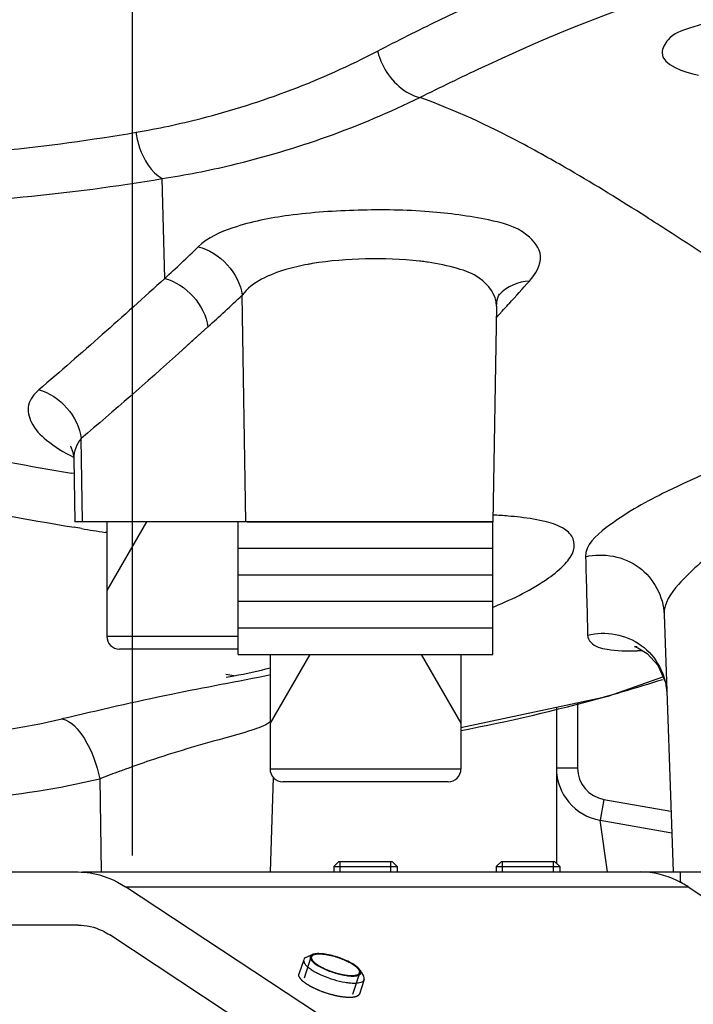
# Model space of a CAD drawing. Header units: millimetres. Extents: x 0 to 8410, y 0 to 5940.
# Tile 50 of 122: x 4703 to 4767, y 1642 to 1735. Entities that reach past the tile are written whole.
import ezdxf

# ---------------------------------------------------------------- set-up
doc = ezdxf.new("R2010")
doc.units = ezdxf.units.MM
doc.header["$LTSCALE"] = 462.55
doc.linetypes.add('CENTER', pattern=[0.6, 0.375, -0.075, 0.075, -0.075])
doc.layers.get('0').update_dxf_attribs({"linetype": 'CONTINUOUS'})
for name, color, linetype in [('204102000021_DXF_AXIS', 7, 'CONTINUOUS'), ('204102000021_DXF_DIMENSION', 7, 'CONTINUOUS'), ('304103000015DXF_CONTINUOUS_LINE', 7, 'CONTINUOUS'), ('304103000186DXF_CONTINUOUS_LINE', 7, 'CONTINUOUS'), ('304105000085DXF_CONTINUOUS_LINE', 7, 'CONTINUOUS'), ('501023000027DXF_CONTINUOUS_LINE', 7, 'CONTINUOUS'), ('501023000029DXF_CONTINUOUS_LINE', 7, 'CONTINUOUS'), ('504001000012DXF_CONTINUOUS_LINE', 7, 'CONTINUOUS')]:
    doc.layers.add(name, color=color, linetype=linetype)
doc.styles.get("Standard").update_dxf_attribs({"font": 'txt', "width": 0.7})
doc.dimstyles.new('DIMSTYLE_14', dxfattribs={"dimtxt": 65, "dimasz": 50, "dimexe": 1, "dimexo": 0, "dimgap": 3.25, "dimtad": 0, "dimtih": 1, "dimtoh": 1, "dimdec": 1, "dimdsep": 46, "dimtxsty": 'Standard', "dimblk": '_FILLED', "dimblk1": '_FILLED', "dimblk2": '_FILLED', "dimcen": 0.09, "dimclrt": 5, "dimazin": 2, "dimtp": 0.5, "dimtm": 0.5, "dimtfac": 1, "dimtdec": 65535, "dimtofl": 0, "dimtmove": 0, "dimatfit": 3, "dimldrblk": '_FILLED', "dimfxl": 0, "dimtolj": 1, "dimarcsym": 0})

# ---------------------------------------------------------------- blocks, each defined once
blk = doc.blocks.new('*D27')
at = {"layer": '204102000021_DXF_DIMENSION', "color": 2, "linetype": 'Continuous'}
for start, end in [(290.15623, 360), (195, 265.20857)]:
    blk.add_arc((4713.774, 1829.561), 554.097, start, end, dxfattribs=at)
for points in [[(5274.106, 1779.229), (5267.87, 1829.561), (5257.124, 1779.996)], [(4201.766, 1641.055), (4178.557, 1686.151), (4185.56, 1635.919)]]:
    blk.add_solid(points, dxfattribs=at)
blk = doc.blocks.new('_FILLED')
at = {"color": 0, "linetype": 'ByBlock'}
blk.add_solid([(0, 0), (-1, 0.17), (-1, -0.17)], dxfattribs=at)

msp = doc.modelspace()

# ---------------------------------------------------------------- linework, layer by layer
at = {"color": 2, "linetype": 'Continuous'}
msp.add_circle((4716.272, 1829.561), 351, dxfattribs=at)
at = {"layer": '204102000021_DXF_AXIS', "color": 7, "linetype": 'CENTER'}
msp.add_line((4713.774, 1829.561), (4713.774, 1588.068), dxfattribs=at)
at = {"layer": '304103000015DXF_CONTINUOUS_LINE', "color": 7, "linetype": 'Continuous'}
for p, q in [((4753.774, 1670.089), (4753.774, 1655.382)), ((4757.905, 1659.426), (4764.645, 1658.237))]:
    msp.add_line(p, q, dxfattribs=at)
at = {"layer": '304103000015DXF_CONTINUOUS_LINE', "color": 9, "linetype": 'Continuous'}
for p, q in [((4755.774, 1670.516), (4755.774, 1664.35)), ((4755.774, 1664.35), (4753.774, 1664.35)), ((4758.253, 1661.395), (4757.905, 1659.426)), ((4758.253, 1661.395), (4764.574, 1660.281)), ((4758.582, 1654.559), (4757.905, 1659.426)), ((4758.583, 1654.553), (4758.547, 1654.812))]:
    msp.add_line(p, q, dxfattribs=at)
at = {"layer": '304103000015DXF_CONTINUOUS_LINE', "color": 7, "linetype": 'Continuous'}
msp.add_arc((4758.774, 1664.35), 5, 180, 260, dxfattribs=at)
at = {"layer": '304103000015DXF_CONTINUOUS_LINE', "color": 9, "linetype": 'Continuous'}
msp.add_arc((4758.774, 1664.35), 3, 180, 260, dxfattribs=at)
at = {"layer": '304103000186DXF_CONTINUOUS_LINE', "color": 9, "linetype": 'Continuous'}
for p, q in [((4716.848, 1710.476), (4716.605, 1719.883)), ((4764.677, 1714.715), (4764.343, 1714.929)), ((4764.677, 1714.715), (4764.35, 1714.926)), ((4724.497, 1687.561), (4724.147, 1708.898)), ((4749.232, 1708.025), (4749.303, 1708.105)), ((4749.232, 1708.025), (4749.303, 1708.103)), ((4748.11, 1706.811), (4748.652, 1707.398)), ((4748.11, 1706.806), (4748.653, 1707.394)), ((4720.915, 1705.917), (4718.137, 1703.41)), ((4720.915, 1705.917), (4719.347, 1704.497)), ((4719.347, 1704.497), (4718.137, 1703.407)), ((4709.106, 1687.561), (4708.978, 1695.414)), ((4708.303, 1692.096), (4708.047, 1692.14)), ((4708.305, 1692.091), (4708.049, 1692.134)), ((4711.383, 1686.531), (4711.225, 1686.556)), ((4711.385, 1686.529), (4711.227, 1686.555)), ((4723.37, 1673.046), (4722.615, 1673.161)), ((4711.693, 1663.706), (4710.717, 1663.344)), ((4710.717, 1663.344), (4710.854, 1654.561))]:
    msp.add_line(p, q, dxfattribs=at)
at = {"layer": '304103000186DXF_CONTINUOUS_LINE', "color": 7, "linetype": 'Continuous'}
for p, q in [((4748.367, 1708.95), (4748.36, 1708.942)), ((4748.128, 1707.881), (4747.774, 1687.561)), ((4708.279, 1693.501), (4708.383, 1687.561)), ((4747.772, 1687.561), (4708.384, 1687.561)), ((4763.926, 1678.834), (4764.774, 1654.561)), ((4758.66, 1671.132), (4763.819, 1672.955)), ((4744.774, 1668.168), (4758.66, 1671.132)), ((4727.084, 1663.466), (4726.774, 1654.561))]:
    msp.add_line(p, q, dxfattribs=at)
for points in [[(4748.128, 1707.882), (4748.2, 1708.456), (4748.329, 1708.841)], [(4748.329, 1708.841), (4748.419, 1709.011), (4748.367, 1708.95)], [(4707.984, 1694.663), (4707.97, 1694.672), (4708.195, 1694.127), (4708.279, 1693.502)], [(4761.397, 1675.774), (4761.135, 1675.806), (4761.458, 1675.693), (4762.339, 1675.157), (4763.346, 1674.051), (4764.051, 1672.416), (4764.183, 1671.468)]]:
    msp.add_lwpolyline(points, dxfattribs=at)
at = {"layer": '304103000186DXF_CONTINUOUS_LINE', "color": 9, "linetype": 'Continuous'}
for centre, radius, start, end in [((4683.09, 1597.114), 142.99, 59.77792, 60.74026), ((4525.338, 1916.419), 281.227, 312.92011, 313.8054), ((4734.956, 1686.582), 25.64, 99.43894, 100.39593), ((4737.726, 1684.127), 28.16, 82.49081, 83.61387), ((4737.984, 1686.105), 26.165, 81.87084, 82.48431), ((4566.753, 1874.824), 247.226, 317.59502, 318.2597), ((4518.888, 1928.185), 300.363, 312.26889, 313.10766), ((4566.799, 1874.782), 247.163, 317.37177, 317.57041), ((4759.321, 1998.12), 310.252, 258.28187, 260.4877), ((4808.673, 2284.014), 605.359, 259.140162, 260.455777), ((4744.494, 1632.085), 56.206, 85.1562, 86.61826), ((4746.159, 1651.713), 36.507, 83.41646, 85.15961), ((4781.722, 2126.092), 445.155, 260.59841, 260.88817), ((4731.043, 1720.031), 43.843, 292.44083, 292.70188), ((4760.302, 1696.227), 20.844, 273.09, 274.07224), ((4760.368, 1695.041), 19.656, 272.79187, 273.08323), ((4694.264, 1847.101), 176.472, 279.25724, 279.49346), ((4714.023, 1829.492), 164.5, 286.24499, 287.61189), ((4714.015, 1829.535), 164.544, 280.77715, 285.55042), ((4714.042, 1829.43), 164.436, 285.55141, 286.24495), ((4690.776, 1739.615), 72.513, 274.01687, 283.05413), ((4754.521, 1550.349), 121.174, 108.80562, 109.95695), ((4802.254, 1419.611), 260.354, 110.1368, 110.35519), ((4769.313, 1509.367), 164.744, 109.92763, 110.12726), ((4693.646, 1734.128), 72.813, 274.1146, 283.55921)]:
    msp.add_arc(centre, radius, start, end, dxfattribs=at)
for points, knots in [([(4736.902, 1731.898), (4738.809, 1732.89), (4745.777, 1736.408), (4753.021, 1739.528), (4758.504, 1740.956)], [0, 0, 0, 0, 0.275083, 1, 1, 1, 1]), ([(4740.898, 1727.532), (4742.841, 1728.497), (4749.852, 1731.906), (4757.058, 1734.947), (4762.393, 1736.744)], [0, 0, 0, 0, 0.278115, 1, 1, 1, 1]), ([(4783.815, 1735.478), (4780.528, 1735.647), (4775.781, 1735.655), (4769.905, 1735.067), (4766.675, 1734.233), (4764.402, 1733.417), (4762.999, 1730.744), (4765.862, 1729.938), (4767.172, 1729.648)], [0, 0, 0, 0, 0.390071, 0.561882, 0.696607, 0.787302, 0.840906, 1, 1, 1, 1]), ([(4714.143, 1724.254), (4716.202, 1724.607), (4724.052, 1726.272), (4731.639, 1729.159), (4736.902, 1731.898)], [0, 0, 0, 0, 0.260381, 1, 1, 1, 1]), ([(4736.902, 1731.898), (4737.037, 1731.373), (4737.767, 1729.497), (4739.457, 1727.87), (4740.898, 1727.532)], [0, 0, 0, 0, 0.267842, 1, 1, 1, 1]), ([(4716.605, 1719.883), (4718.791, 1720.227), (4727.143, 1721.867), (4735.246, 1724.76), (4740.898, 1727.532)], [0, 0, 0, 0, 0.260074, 1, 1, 1, 1]), ([(4752.979, 1721.86), (4752.126, 1722.338), (4748.22, 1724.467), (4744.171, 1726.368), (4740.898, 1727.532)], [0, 0, 0, 0, 0.219576, 1, 1, 1, 1]), ([(4697.05, 1722.17), (4698.521, 1722.276), (4704.242, 1722.761), (4709.938, 1723.532), (4714.143, 1724.254)], [0, 0, 0, 0, 0.256841, 1, 1, 1, 1]), ([(4714.143, 1724.254), (4714.202, 1723.786), (4714.56, 1722.138), (4715.544, 1720.504), (4716.605, 1719.883)], [0, 0, 0, 0, 0.276986, 1, 1, 1, 1]), ([(4764.35, 1714.926), (4763.633, 1715.39), (4760.57, 1717.356), (4757.471, 1719.268), (4755.064, 1720.669)], [0, 0, 0, 0, 0.234758, 1, 1, 1, 1]), ([(4698.961, 1717.783), (4700.477, 1717.89), (4706.381, 1718.382), (4712.261, 1719.158), (4716.605, 1719.883)], [0, 0, 0, 0, 0.256638, 1, 1, 1, 1]), ([(4751.225, 1710.232), (4751.795, 1710.871), (4752.837, 1712.563), (4750.702, 1715.222), (4746.804, 1716.194), (4741.451, 1716.923), (4735.136, 1716.996), (4728.913, 1716.582), (4723.788, 1715.607), (4720.904, 1714.32), (4720.007, 1713.459)], [0, 0, 0, 0, 0.06968, 0.133902, 0.239441, 0.392604, 0.574085, 0.752403, 0.898802, 1, 1, 1, 1]), ([(4783.784, 1701.628), (4782.409, 1702.629), (4776.123, 1707.111), (4769.727, 1711.44), (4764.677, 1714.715)], [0, 0, 0, 0, 0.22032, 1, 1, 1, 1]), ([(4730.329, 1711.801), (4729.63, 1711.673), (4727.42, 1711.168), (4725.105, 1710.164), (4724.147, 1708.898)], [0, 0, 0, 0, 0.309329, 1, 1, 1, 1]), ([(4748.128, 1707.882), (4748.141, 1708.913), (4746.828, 1710.614), (4744.282, 1711.523), (4742.616, 1711.874), (4741.684, 1712.008)], [0, 0, 0, 0, 0.37887, 0.654078, 1, 1, 1, 1]), ([(4704.972, 1699.992), (4704.531, 1699.618), (4703.767, 1698.625), (4704.203, 1696.642), (4705.851, 1694.992), (4707.341, 1694.097), (4708.235, 1693.658)], [0, 0, 0, 0, 0.202623, 0.394293, 0.651024, 1, 1, 1, 1]), ([(4779.802, 1696.743), (4776.981, 1695.796), (4771.612, 1693.789), (4764.273, 1690.574), (4759.344, 1687.858), (4756.496, 1685.371), (4756.525, 1684.267)], [0, 0, 0, 0, 0.332282, 0.643977, 0.876697, 1, 1, 1, 1]), ([(4779.788, 1691.49), (4776.027, 1689.581), (4770.862, 1686.549), (4765.63, 1682.311), (4763.89, 1679.872), (4763.926, 1678.834)], [0, 0, 0, 0, 0.611024, 0.849456, 1, 1, 1, 1]), ([(4747.964, 1679.584), (4749.727, 1680.322), (4752.109, 1681.454), (4754.503, 1683.399), (4755.472, 1684.664), (4755.491, 1686.047), (4754.409, 1687.075), (4752.624, 1687.649), (4751.185, 1687.882), (4750.345, 1687.979)], [0, 0, 0, 0, 0.359692, 0.488523, 0.580634, 0.649444, 0.726451, 0.840834, 1, 1, 1, 1]), ([(4756.525, 1684.267), (4758.192, 1684.659), (4762.024, 1683.978), (4763.868, 1680.504), (4763.926, 1678.834)], [0, 0, 0, 0, 0.506177, 1, 1, 1, 1]), ([(4756.718, 1676.877), (4758.384, 1677.29), (4762.245, 1676.631), (4764.111, 1673.149), (4764.183, 1671.468)], [0, 0, 0, 0, 0.505028, 1, 1, 1, 1]), ([(4756.718, 1676.877), (4756.724, 1676.63), (4757.146, 1675.845), (4758.958, 1675.399), (4760.403, 1675.363), (4761.326, 1675.408)], [0, 0, 0, 0, 0.142762, 0.465167, 1, 1, 1, 1]), ([(4726.864, 1673.133), (4723.742, 1672.489), (4717.128, 1671.316), (4710.59, 1669.776), (4707.155, 1668.976)], [0, 0, 0, 0, 0.474705, 1, 1, 1, 1]), ([(4707.155, 1668.976), (4708.058, 1668.808), (4709.709, 1666.785), (4710.437, 1664.682), (4710.717, 1663.344)], [0, 0, 0, 0, 0.401952, 1, 1, 1, 1]), ([(4726.76, 1668.665), (4726.254, 1668.315), (4724.771, 1667.798), (4720.973, 1666.758), (4717.748, 1665.832), (4715.46, 1665.054)], [0, 0, 0, 0, 0.155435, 0.389512, 1, 1, 1, 1])]:
    msp.add_open_spline(points, degree=3, knots=knots, dxfattribs=at)
for points in [[(4720.007, 1713.459), (4722.009, 1713.006), (4723.894, 1710.936), (4724.147, 1708.898)], [(4735.771, 1712.318), (4734.091, 1712.28), (4732.408, 1712.15), (4730.751, 1711.875)], [(4740.859, 1712.112), (4739.172, 1712.301), (4737.468, 1712.356), (4735.771, 1712.318)], [(4716.848, 1710.476), (4712.938, 1706.927), (4708.997, 1703.411), (4704.972, 1699.992)], [(4716.848, 1710.476), (4718.828, 1710), (4720.67, 1707.939), (4720.915, 1705.917)], [(4751.225, 1710.232), (4750.182, 1710.187), (4749.075, 1709.717), (4748.367, 1708.95)], [(4718.137, 1703.407), (4715.122, 1700.699), (4712.076, 1698.025), (4708.978, 1695.414)], [(4704.972, 1699.992), (4706.94, 1699.503), (4708.749, 1697.428), (4708.978, 1695.414)], [(4708.978, 1695.414), (4708.543, 1694.893), (4708.269, 1694.18), (4708.279, 1693.502)], [(4709.005, 1686.917), (4708.77, 1686.956), (4708.535, 1686.995), (4708.3, 1687.034)], [(4756.525, 1684.267), (4756.591, 1681.804), (4756.655, 1679.34), (4756.718, 1676.877)], [(4723.37, 1673.046), (4724.527, 1673.24), (4725.676, 1673.486), (4726.805, 1673.801)]]:
    msp.add_open_spline(points, degree=3, dxfattribs=at)
at = {"layer": '304105000085DXF_CONTINUOUS_LINE', "color": 7, "linetype": 'Continuous'}
for p, q in [((4630.938, 1654.561), (4708.673, 1654.561)), ((4709.087, 1654.561), (4790.339, 1654.561)), ((4732.814, 1640.192), (4713.156, 1653.156)), ((4766.189, 1653.156), (4785.847, 1640.192)), ((4708.673, 1649.561), (4630.938, 1649.561)), ((4731.32, 1635.661), (4711.662, 1648.625))]:
    msp.add_line(p, q, dxfattribs=at)
at = {"layer": '304105000085DXF_CONTINUOUS_LINE', "color": 9, "linetype": 'Continuous'}
for p, q in [((4765.472, 1653.542), (4765.472, 1654.561)), ((4713.156, 1653.156), (4766.189, 1653.156))]:
    msp.add_line(p, q, dxfattribs=at)
at = {"layer": '304105000085DXF_CONTINUOUS_LINE', "color": 7, "linetype": 'Continuous'}
for points, knots in [([(4708.673, 1654.561), (4709.059, 1654.561), (4710.638, 1654.441), (4712.16, 1653.813), (4713.156, 1653.156)], [0, 0, 0, 0, 0.244477, 1, 1, 1, 1]), ([(4766.189, 1653.156), (4765.846, 1653.383), (4764.476, 1654.168), (4762.873, 1654.561), (4761.706, 1654.561)], [0, 0, 0, 0, 0.260598, 1, 1, 1, 1]), ([(4708.673, 1649.561), (4709.451, 1649.561), (4710.52, 1649.299), (4711.433, 1648.776), (4711.662, 1648.625)], [0, 0, 0, 0, 0.739402, 1, 1, 1, 1])]:
    msp.add_open_spline(points, degree=3, knots=knots, dxfattribs=at)
at = {"layer": '304105000085DXF_CONTINUOUS_LINE', "color": 2, "linetype": 'Continuous'}
for points, knots in [([(4732.349, 1643.057), (4732.301, 1643.073), (4732.203, 1643.105), (4732.057, 1643.154), (4731.935, 1643.194), (4731.849, 1643.222), (4731.801, 1643.239), (4731.764, 1643.25), (4731.728, 1643.265), (4731.681, 1643.284), (4731.598, 1643.318), (4731.503, 1643.356), (4731.408, 1643.394), (4731.337, 1643.423), (4731.277, 1643.447), (4731.236, 1643.463), (4731.212, 1643.473), (4731.194, 1643.48), (4731.178, 1643.488), (4731.156, 1643.498), (4731.118, 1643.517), (4731.043, 1643.554), (4730.956, 1643.596), (4730.87, 1643.638), (4730.805, 1643.669), (4730.751, 1643.695), (4730.713, 1643.714), (4730.691, 1643.724), (4730.674, 1643.732), (4730.661, 1643.74), (4730.642, 1643.751), (4730.61, 1643.771), (4730.563, 1643.798), (4730.508, 1643.831), (4730.452, 1643.864), (4730.396, 1643.897), (4730.349, 1643.924), (4730.312, 1643.946), (4730.284, 1643.963), (4730.261, 1643.976), (4730.243, 1643.987), (4730.228, 1643.996), (4730.218, 1644.004), (4730.203, 1644.015), (4730.185, 1644.028), (4730.163, 1644.044), (4730.134, 1644.066), (4730.098, 1644.093), (4730.054, 1644.125), (4730.011, 1644.158), (4729.975, 1644.185), (4729.946, 1644.206), (4729.924, 1644.223), (4729.906, 1644.236), (4729.893, 1644.246), (4729.886, 1644.251), (4729.88, 1644.255), (4729.876, 1644.259), (4729.871, 1644.264), (4729.862, 1644.273), (4729.849, 1644.287), (4729.834, 1644.302), (4729.813, 1644.323), (4729.787, 1644.35), (4729.757, 1644.381), (4729.726, 1644.413), (4729.7, 1644.439), (4729.679, 1644.46), (4729.664, 1644.476), (4729.651, 1644.489), (4729.642, 1644.498), (4729.637, 1644.503), (4729.632, 1644.507), (4729.631, 1644.511), (4729.628, 1644.516), (4729.624, 1644.524), (4729.617, 1644.536), (4729.609, 1644.55), (4729.598, 1644.57), (4729.585, 1644.594), (4729.569, 1644.622), (4729.553, 1644.651), (4729.539, 1644.675), (4729.529, 1644.694), (4729.52, 1644.709), (4729.514, 1644.721), (4729.509, 1644.729), (4729.507, 1644.734), (4729.504, 1644.738), (4729.505, 1644.74), (4729.504, 1644.745), (4729.504, 1644.752), (4729.504, 1644.762), (4729.504, 1644.775), (4729.503, 1644.791), (4729.503, 1644.812), (4729.502, 1644.845), (4729.501, 1644.886), (4729.501, 1644.919), (4729.5, 1644.935)], [0, 0, 0, 0, 0.03125, 0.0625, 0.09375, 0.109375, 0.117188, 0.125, 0.132812, 0.140625, 0.15625, 0.1875, 0.203125, 0.21875, 0.234375, 0.242188, 0.246094, 0.25, 0.253906, 0.257812, 0.265625, 0.28125, 0.3125, 0.328125, 0.34375, 0.359375, 0.367188, 0.371094, 0.375, 0.378906, 0.382812, 0.390625, 0.40625, 0.421875, 0.4375, 0.453125, 0.46875, 0.476562, 0.484375, 0.492188, 0.496094, 0.5, 0.503906, 0.507812, 0.515625, 0.523438, 0.53125, 0.546875, 0.5625, 0.578125, 0.59375, 0.601562, 0.609375, 0.617188, 0.621094, 0.623047, 0.625, 0.626953, 0.628906, 0.632812, 0.640625, 0.648438, 0.65625, 0.671875, 0.6875, 0.703125, 0.71875, 0.726562, 0.734375, 0.742188, 0.746094, 0.748047, 0.75, 0.751953, 0.753906, 0.757812, 0.765625, 0.773438, 0.78125, 0.796875, 0.8125, 0.828125, 0.84375, 0.851562, 0.859375, 0.867188, 0.871094, 0.873047, 0.875, 0.876953, 0.878906, 0.882812, 0.890625, 0.898438, 0.90625, 0.921875, 0.9375, 0.96875, 1, 1, 1, 1]), ([(4735.199, 1643.057), (4735.19, 1643.045), (4735.172, 1643.022), (4735.146, 1642.988), (4735.124, 1642.96), (4735.106, 1642.937), (4735.095, 1642.922), (4735.088, 1642.913), (4735.083, 1642.907), (4735.08, 1642.903), (4735.079, 1642.9), (4735.074, 1642.898), (4735.066, 1642.895), (4735.051, 1642.888), (4735.029, 1642.878), (4734.994, 1642.862), (4734.959, 1642.846), (4734.924, 1642.831), (4734.898, 1642.819), (4734.876, 1642.809), (4734.859, 1642.801), (4734.847, 1642.796), (4734.84, 1642.792), (4734.83, 1642.79), (4734.82, 1642.789), (4734.801, 1642.786), (4734.773, 1642.781), (4734.735, 1642.775), (4734.684, 1642.767), (4734.633, 1642.759), (4734.582, 1642.75), (4734.55, 1642.745), (4734.525, 1642.741), (4734.506, 1642.738), (4734.491, 1642.735), (4734.474, 1642.736), (4734.457, 1642.735), (4734.437, 1642.735), (4734.404, 1642.735), (4734.346, 1642.735), (4734.264, 1642.735), (4734.182, 1642.735), (4734.125, 1642.735), (4734.092, 1642.735), (4734.072, 1642.735), (4734.055, 1642.735), (4734.039, 1642.735), (4734.015, 1642.738), (4733.987, 1642.741), (4733.93, 1642.747), (4733.845, 1642.756), (4733.732, 1642.768), (4733.638, 1642.778), (4733.572, 1642.785), (4733.539, 1642.789), (4733.52, 1642.79), (4733.499, 1642.795), (4733.473, 1642.8), (4733.431, 1642.807), (4733.359, 1642.821), (4733.255, 1642.841), (4733.152, 1642.861), (4733.069, 1642.876), (4733.006, 1642.888), (4732.955, 1642.897), (4732.911, 1642.909), (4732.867, 1642.921), (4732.812, 1642.935), (4732.724, 1642.958), (4732.614, 1642.987), (4732.482, 1643.022), (4732.394, 1643.045), (4732.349, 1643.057)], [0, 0, 0, 0, 0.03125, 0.0625, 0.09375, 0.109375, 0.125, 0.132812, 0.136719, 0.140625, 0.142578, 0.144531, 0.148438, 0.15625, 0.171875, 0.1875, 0.21875, 0.234375, 0.25, 0.265625, 0.273438, 0.28125, 0.285156, 0.289062, 0.292969, 0.296875, 0.3125, 0.328125, 0.34375, 0.375, 0.390625, 0.40625, 0.414062, 0.421875, 0.429688, 0.433594, 0.4375, 0.445312, 0.453125, 0.46875, 0.5, 0.53125, 0.546875, 0.554688, 0.5625, 0.566406, 0.570312, 0.578125, 0.585938, 0.59375, 0.625, 0.65625, 0.6875, 0.703125, 0.710938, 0.714844, 0.71875, 0.726562, 0.734375, 0.75, 0.78125, 0.8125, 0.828125, 0.84375, 0.859375, 0.867188, 0.875, 0.890625, 0.90625, 0.9375, 0.96875, 1, 1, 1, 1])]:
    msp.add_open_spline(points, degree=3, knots=knots, dxfattribs=at)
at = {"layer": '501023000027DXF_CONTINUOUS_LINE', "color": 7, "linetype": 'Continuous'}
for p, q in [((4733.274, 1655.561), (4732.774, 1655.061)), ((4732.774, 1655.061), (4738.774, 1655.061)), ((4732.774, 1655.061), (4732.774, 1654.561)), ((4733.274, 1655.561), (4738.273, 1655.561)), ((4738.274, 1655.561), (4738.774, 1655.061)), ((4738.774, 1655.061), (4738.774, 1654.561)), ((4748.594, 1655.561), (4748.094, 1655.061)), ((4748.094, 1655.061), (4754.094, 1655.061)), ((4748.094, 1655.061), (4748.094, 1654.561)), ((4748.594, 1655.561), (4753.594, 1655.561)), ((4753.594, 1655.561), (4754.094, 1655.061)), ((4754.094, 1655.061), (4754.094, 1654.561)), ((4730.766, 1646.774), (4730.18, 1646.514)), ((4729.949, 1646.295), (4729.5, 1644.935)), ((4732.956, 1646.589), (4732.947, 1646.591)), ((4732.938, 1645.028), (4732.947, 1645.026)), ((4735.275, 1645.287), (4735.591, 1644.73)), ((4735.647, 1644.416), (4735.199, 1643.057))]:
    msp.add_line(p, q, dxfattribs=at)
at = {"layer": '501023000027DXF_CONTINUOUS_LINE', "color": 2, "linetype": 'Continuous'}
for p, q in [((4733.374, 1654.561), (4733.374, 1655.561)), ((4738.174, 1654.561), (4738.174, 1655.561)), ((4748.694, 1654.561), (4748.694, 1655.561)), ((4753.494, 1654.561), (4753.494, 1655.561)), ((4730.016, 1644.582), (4730.668, 1646.56)), ((4734.569, 1643.062), (4735.226, 1645.057))]:
    msp.add_line(p, q, dxfattribs=at)
at = {"layer": '501023000027DXF_CONTINUOUS_LINE', "color": 7, "linetype": 'Continuous'}
msp.add_arc((4735.646, 1653.995), 9.993, 249.98388, 253.4382, dxfattribs=at)
for points, knots in [([(4730.766, 1646.774), (4730.699, 1646.745), (4730.605, 1646.683), (4730.557, 1646.551), (4730.565, 1646.447), (4730.61, 1646.336), (4730.727, 1646.167), (4730.966, 1645.949), (4731.344, 1645.695), (4731.999, 1645.351), (4732.55, 1645.144), (4732.938, 1645.028)], [0, 0, 0, 0, 0.066989, 0.095556, 0.125983, 0.161803, 0.205003, 0.315834, 0.458005, 0.625478, 1, 1, 1, 1]), ([(4732.947, 1646.591), (4732.523, 1646.718), (4731.917, 1646.853), (4731.178, 1646.875), (4730.88, 1646.825), (4730.766, 1646.774)], [0, 0, 0, 0, 0.598833, 0.831243, 1, 1, 1, 1]), ([(4729.949, 1646.295), (4729.931, 1646.241), (4729.934, 1646.103), (4730.043, 1645.902), (4730.234, 1645.689), (4730.508, 1645.464), (4730.855, 1645.236), (4731.425, 1644.924), (4731.896, 1644.725), (4732.226, 1644.605)], [0, 0, 0, 0, 0.057542, 0.130667, 0.226314, 0.345513, 0.486415, 0.645574, 1, 1, 1, 1]), ([(4730.18, 1646.514), (4730.151, 1646.501), (4730.056, 1646.453), (4729.973, 1646.367), (4729.949, 1646.295)], [0, 0, 0, 0, 0.293567, 1, 1, 1, 1]), ([(4735.275, 1645.287), (4735.201, 1645.418), (4734.932, 1645.675), (4734.41, 1646.009), (4733.73, 1646.33), (4733.223, 1646.509), (4732.956, 1646.589)], [0, 0, 0, 0, 0.166819, 0.40316, 0.69026, 1, 1, 1, 1]), ([(4732.947, 1645.026), (4733.285, 1644.925), (4733.779, 1644.81), (4734.406, 1644.747), (4734.782, 1644.753), (4735.071, 1644.806), (4735.251, 1644.902), (4735.322, 1645.011), (4735.345, 1645.135), (4735.308, 1645.229), (4735.275, 1645.287)], [0, 0, 0, 0, 0.383326, 0.547629, 0.684462, 0.790077, 0.866123, 0.897218, 0.927725, 1, 1, 1, 1]), ([(4732.798, 1644.416), (4733.136, 1644.315), (4733.635, 1644.194), (4734.281, 1644.105), (4734.699, 1644.081), (4735.054, 1644.098), (4735.336, 1644.156), (4735.544, 1644.253), (4735.629, 1644.362), (4735.647, 1644.416)], [0, 0, 0, 0, 0.354268, 0.513472, 0.654452, 0.773727, 0.869418, 0.94253, 1, 1, 1, 1]), ([(4735.647, 1644.416), (4735.654, 1644.439), (4735.674, 1644.547), (4735.633, 1644.657), (4735.591, 1644.73)], [0, 0, 0, 0, 0.221615, 1, 1, 1, 1])]:
    msp.add_open_spline(points, degree=3, knots=knots, dxfattribs=at)
at = {"layer": '501023000027DXF_CONTINUOUS_LINE', "color": 2, "linetype": 'Continuous'}
for points, knots in [([(4732.947, 1646.56), (4732.877, 1646.579), (4732.771, 1646.606), (4732.63, 1646.643), (4732.55, 1646.664), (4732.497, 1646.678), (4732.462, 1646.688), (4732.419, 1646.695), (4732.368, 1646.705), (4732.299, 1646.718), (4732.214, 1646.734), (4732.128, 1646.75), (4732.068, 1646.761), (4732.034, 1646.768), (4732.013, 1646.772), (4731.995, 1646.775), (4731.98, 1646.777), (4731.953, 1646.78), (4731.899, 1646.785), (4731.821, 1646.793), (4731.728, 1646.803), (4731.658, 1646.81), (4731.612, 1646.814), (4731.589, 1646.817), (4731.569, 1646.819), (4731.556, 1646.819), (4731.543, 1646.819), (4731.527, 1646.818), (4731.501, 1646.818), (4731.456, 1646.818), (4731.391, 1646.817), (4731.326, 1646.816), (4731.281, 1646.816), (4731.255, 1646.816), (4731.239, 1646.816), (4731.226, 1646.815), (4731.212, 1646.816), (4731.2, 1646.813), (4731.185, 1646.81), (4731.154, 1646.805), (4731.108, 1646.797), (4731.057, 1646.787), (4731.016, 1646.78), (4730.985, 1646.775), (4730.959, 1646.77), (4730.942, 1646.767), (4730.931, 1646.765), (4730.925, 1646.761), (4730.916, 1646.757), (4730.903, 1646.75), (4730.886, 1646.742), (4730.865, 1646.731), (4730.838, 1646.717), (4730.811, 1646.704), (4730.784, 1646.69), (4730.767, 1646.681), (4730.755, 1646.675), (4730.749, 1646.672), (4730.745, 1646.67), (4730.744, 1646.668), (4730.742, 1646.665), (4730.739, 1646.66), (4730.733, 1646.651), (4730.726, 1646.639), (4730.714, 1646.619), (4730.698, 1646.595), (4730.68, 1646.565), (4730.667, 1646.545), (4730.661, 1646.536)], [0, 0, 0, 0, 0.0625, 0.09375, 0.125, 0.132812, 0.140625, 0.15625, 0.171875, 0.1875, 0.21875, 0.25, 0.265625, 0.273438, 0.28125, 0.285156, 0.289062, 0.296875, 0.3125, 0.34375, 0.375, 0.40625, 0.414062, 0.421875, 0.429688, 0.433594, 0.4375, 0.445312, 0.453125, 0.46875, 0.5, 0.53125, 0.546875, 0.554688, 0.5625, 0.566406, 0.570312, 0.578125, 0.585938, 0.59375, 0.625, 0.65625, 0.671875, 0.6875, 0.703125, 0.710938, 0.714844, 0.71875, 0.726562, 0.734375, 0.75, 0.765625, 0.78125, 0.8125, 0.828125, 0.84375, 0.851562, 0.855469, 0.857422, 0.859375, 0.863281, 0.867188, 0.875, 0.890625, 0.90625, 0.9375, 0.96875, 1, 1, 1, 1]), ([(4730.661, 1646.536), (4730.663, 1646.523), (4730.666, 1646.496), (4730.67, 1646.464), (4730.672, 1646.437), (4730.674, 1646.421), (4730.676, 1646.408), (4730.677, 1646.398), (4730.678, 1646.39), (4730.679, 1646.383), (4730.678, 1646.379), (4730.683, 1646.373), (4730.687, 1646.365), (4730.693, 1646.356), (4730.7, 1646.345), (4730.709, 1646.33), (4730.721, 1646.311), (4730.734, 1646.288), (4730.748, 1646.266), (4730.762, 1646.243), (4730.774, 1646.224), (4730.781, 1646.211), (4730.786, 1646.204), (4730.789, 1646.198), (4730.796, 1646.192), (4730.804, 1646.184), (4730.819, 1646.169), (4730.84, 1646.148), (4730.866, 1646.123), (4730.891, 1646.098), (4730.916, 1646.073), (4730.942, 1646.048), (4730.963, 1646.028), (4730.977, 1646.013), (4730.986, 1646.005), (4730.992, 1645.998), (4731.001, 1645.992), (4731.013, 1645.984), (4731.033, 1645.969), (4731.062, 1645.947), (4731.097, 1645.922), (4731.132, 1645.896), (4731.167, 1645.871), (4731.202, 1645.845), (4731.231, 1645.824), (4731.252, 1645.809), (4731.264, 1645.801), (4731.271, 1645.794), (4731.283, 1645.788), (4731.298, 1645.779), (4731.324, 1645.764), (4731.361, 1645.742), (4731.405, 1645.717), (4731.464, 1645.682), (4731.524, 1645.648), (4731.575, 1645.617), (4731.605, 1645.6), (4731.626, 1645.587), (4731.652, 1645.575), (4731.686, 1645.559), (4731.745, 1645.53), (4731.829, 1645.49), (4731.913, 1645.449), (4731.971, 1645.421), (4732.005, 1645.405), (4732.029, 1645.392), (4732.058, 1645.381), (4732.096, 1645.366), (4732.161, 1645.34), (4732.254, 1645.302), (4732.348, 1645.265), (4732.413, 1645.238), (4732.451, 1645.224), (4732.478, 1645.212), (4732.508, 1645.203), (4732.547, 1645.19), (4732.615, 1645.167), (4732.713, 1645.135), (4732.83, 1645.096), (4732.908, 1645.07), (4732.947, 1645.057)], [0, 0, 0, 0, 0.03125, 0.0625, 0.078125, 0.09375, 0.101562, 0.109375, 0.117188, 0.121094, 0.125, 0.128906, 0.132812, 0.140625, 0.148438, 0.15625, 0.171875, 0.1875, 0.203125, 0.21875, 0.234375, 0.242188, 0.246094, 0.25, 0.253906, 0.257812, 0.265625, 0.28125, 0.296875, 0.3125, 0.328125, 0.34375, 0.359375, 0.367188, 0.371094, 0.375, 0.378906, 0.382812, 0.390625, 0.40625, 0.421875, 0.4375, 0.453125, 0.46875, 0.484375, 0.492188, 0.496094, 0.5, 0.503906, 0.507812, 0.515625, 0.53125, 0.546875, 0.5625, 0.59375, 0.609375, 0.617188, 0.625, 0.632812, 0.640625, 0.65625, 0.6875, 0.71875, 0.734375, 0.742188, 0.75, 0.757812, 0.765625, 0.78125, 0.8125, 0.84375, 0.859375, 0.867188, 0.875, 0.882812, 0.890625, 0.90625, 0.9375, 0.96875, 1, 1, 1, 1]), ([(4735.213, 1645.025), (4735.215, 1645.038), (4735.218, 1645.063), (4735.222, 1645.095), (4735.225, 1645.121), (4735.227, 1645.137), (4735.229, 1645.15), (4735.23, 1645.16), (4735.231, 1645.168), (4735.232, 1645.173), (4735.232, 1645.176), (4735.233, 1645.179), (4735.231, 1645.182), (4735.229, 1645.186), (4735.226, 1645.192), (4735.222, 1645.202), (4735.216, 1645.214), (4735.209, 1645.229), (4735.2, 1645.248), (4735.19, 1645.271), (4735.179, 1645.295), (4735.17, 1645.314), (4735.163, 1645.329), (4735.157, 1645.341), (4735.153, 1645.351), (4735.149, 1645.358), (4735.147, 1645.364), (4735.141, 1645.371), (4735.133, 1645.379), (4735.123, 1645.39), (4735.112, 1645.402), (4735.097, 1645.419), (4735.077, 1645.44), (4735.054, 1645.466), (4735.031, 1645.491), (4735.012, 1645.512), (4734.996, 1645.529), (4734.985, 1645.542), (4734.975, 1645.552), (4734.967, 1645.561), (4734.963, 1645.567), (4734.953, 1645.574), (4734.941, 1645.583), (4734.927, 1645.594), (4734.909, 1645.608), (4734.886, 1645.626), (4734.857, 1645.648), (4734.821, 1645.675), (4734.786, 1645.703), (4734.751, 1645.73), (4734.722, 1645.752), (4734.702, 1645.768), (4734.69, 1645.777), (4734.682, 1645.784), (4734.67, 1645.791), (4734.655, 1645.8), (4734.629, 1645.815), (4734.592, 1645.838), (4734.548, 1645.865), (4734.503, 1645.891), (4734.459, 1645.918), (4734.414, 1645.945), (4734.377, 1645.968), (4734.352, 1645.983), (4734.336, 1645.992), (4734.326, 1645.999), (4734.312, 1646.005), (4734.295, 1646.014), (4734.263, 1646.029), (4734.219, 1646.051), (4734.166, 1646.077), (4734.095, 1646.112), (4734.024, 1646.147), (4733.963, 1646.178), (4733.927, 1646.195), (4733.901, 1646.209), (4733.872, 1646.22), (4733.833, 1646.236), (4733.766, 1646.263), (4733.67, 1646.302), (4733.574, 1646.342), (4733.506, 1646.369), (4733.468, 1646.385), (4733.44, 1646.397), (4733.408, 1646.406), (4733.367, 1646.42), (4733.295, 1646.444), (4733.193, 1646.478), (4733.07, 1646.519), (4732.988, 1646.547), (4732.947, 1646.56)], [0, 0, 0, 0, 0.03125, 0.0625, 0.078125, 0.09375, 0.101562, 0.109375, 0.117188, 0.121094, 0.123047, 0.125, 0.126953, 0.128906, 0.132812, 0.140625, 0.148438, 0.15625, 0.171875, 0.1875, 0.203125, 0.21875, 0.226562, 0.234375, 0.242188, 0.246094, 0.25, 0.253906, 0.257812, 0.265625, 0.273438, 0.28125, 0.296875, 0.3125, 0.328125, 0.34375, 0.351562, 0.359375, 0.367188, 0.371094, 0.375, 0.378906, 0.382812, 0.390625, 0.398438, 0.40625, 0.421875, 0.4375, 0.453125, 0.46875, 0.484375, 0.492188, 0.496094, 0.5, 0.503906, 0.507812, 0.515625, 0.53125, 0.546875, 0.5625, 0.578125, 0.59375, 0.609375, 0.617188, 0.621094, 0.625, 0.628906, 0.632812, 0.640625, 0.65625, 0.671875, 0.6875, 0.71875, 0.734375, 0.742188, 0.75, 0.757812, 0.765625, 0.78125, 0.8125, 0.84375, 0.859375, 0.867188, 0.875, 0.882812, 0.890625, 0.90625, 0.9375, 0.96875, 1, 1, 1, 1]), ([(4732.947, 1645.057), (4733.014, 1645.039), (4733.115, 1645.013), (4733.249, 1644.977), (4733.325, 1644.957), (4733.375, 1644.944), (4733.409, 1644.935), (4733.449, 1644.928), (4733.497, 1644.918), (4733.562, 1644.905), (4733.642, 1644.89), (4733.723, 1644.874), (4733.779, 1644.863), (4733.812, 1644.857), (4733.831, 1644.853), (4733.848, 1644.85), (4733.863, 1644.848), (4733.888, 1644.845), (4733.94, 1644.839), (4734.014, 1644.831), (4734.102, 1644.82), (4734.169, 1644.813), (4734.213, 1644.807), (4734.235, 1644.805), (4734.258, 1644.802), (4734.283, 1644.803), (4734.316, 1644.802), (4734.368, 1644.801), (4734.433, 1644.8), (4734.498, 1644.799), (4734.543, 1644.798), (4734.569, 1644.798), (4734.586, 1644.798), (4734.599, 1644.798), (4734.612, 1644.797), (4734.624, 1644.799), (4734.64, 1644.801), (4734.671, 1644.805), (4734.717, 1644.811), (4734.779, 1644.819), (4734.83, 1644.826), (4734.867, 1644.83), (4734.884, 1644.833), (4734.895, 1644.834), (4734.902, 1644.837), (4734.911, 1644.84), (4734.926, 1644.846), (4734.944, 1644.853), (4734.967, 1644.861), (4734.996, 1644.872), (4735.026, 1644.883), (4735.055, 1644.894), (4735.074, 1644.901), (4735.087, 1644.906), (4735.093, 1644.909), (4735.097, 1644.91), (4735.099, 1644.912), (4735.102, 1644.915), (4735.106, 1644.919), (4735.113, 1644.926), (4735.124, 1644.937), (4735.141, 1644.954), (4735.162, 1644.975), (4735.187, 1645), (4735.204, 1645.017), (4735.213, 1645.025)], [0, 0, 0, 0, 0.0625, 0.09375, 0.125, 0.132812, 0.140625, 0.15625, 0.171875, 0.1875, 0.21875, 0.25, 0.265625, 0.273438, 0.28125, 0.285156, 0.289062, 0.296875, 0.3125, 0.34375, 0.375, 0.40625, 0.414062, 0.421875, 0.429688, 0.4375, 0.453125, 0.46875, 0.5, 0.53125, 0.546875, 0.554688, 0.5625, 0.566406, 0.570312, 0.578125, 0.585938, 0.59375, 0.625, 0.65625, 0.6875, 0.703125, 0.710938, 0.714844, 0.71875, 0.726562, 0.734375, 0.75, 0.765625, 0.78125, 0.8125, 0.828125, 0.84375, 0.851562, 0.855469, 0.857422, 0.859375, 0.863281, 0.867188, 0.875, 0.890625, 0.90625, 0.9375, 0.96875, 1, 1, 1, 1])]:
    msp.add_open_spline(points, degree=3, knots=knots, dxfattribs=at)
at = {"layer": '501023000029DXF_CONTINUOUS_LINE', "color": 7, "linetype": 'Continuous'}
for p, q in [((4711.383, 1687.561), (4711.383, 1676.761)), ((4723.774, 1675.561), (4712.583, 1675.561)), ((4726.774, 1675.061), (4726.774, 1664.261)), ((4744.774, 1675.061), (4744.774, 1664.261)), ((4743.574, 1663.061), (4727.974, 1663.061))]:
    msp.add_line(p, q, dxfattribs=at)
at = {"layer": '501023000029DXF_CONTINUOUS_LINE', "color": 2, "linetype": 'Continuous'}
for p, q in [((4715.133, 1687.561), (4711.383, 1681.066)), ((4730.524, 1675.061), (4726.774, 1668.566)), ((4741.024, 1675.061), (4744.774, 1668.566))]:
    msp.add_line(p, q, dxfattribs=at)
at = {"layer": '501023000029DXF_CONTINUOUS_LINE', "color": 9, "linetype": 'Continuous'}
for p, q in [((4723.774, 1676.761), (4711.383, 1676.761)), ((4744.774, 1664.261), (4726.774, 1664.261))]:
    msp.add_line(p, q, dxfattribs=at)
at = {"layer": '501023000029DXF_CONTINUOUS_LINE', "color": 7, "linetype": 'Continuous'}
for centre, start, end in [((4712.583, 1676.761), 180, 270), ((4727.974, 1664.261), 180, 270), ((4743.574, 1664.261), 270, 360)]:
    msp.add_arc(centre, 1.2, start, end, dxfattribs=at)
at = {"layer": '504001000012DXF_CONTINUOUS_LINE', "color": 7, "linetype": 'Continuous'}
for p, q in [((4723.774, 1685.061), (4723.774, 1687.561)), ((4724.603, 1687.561), (4747.774, 1687.561)), ((4747.774, 1685.061), (4747.774, 1687.561)), ((4723.774, 1685.061), (4747.774, 1685.061)), ((4723.774, 1685.061), (4747.774, 1685.061)), ((4723.774, 1682.561), (4723.774, 1685.061)), ((4747.774, 1682.561), (4747.774, 1685.061)), ((4723.774, 1682.561), (4747.774, 1682.561)), ((4723.774, 1682.561), (4747.774, 1682.561)), ((4723.774, 1680.061), (4723.774, 1682.561)), ((4747.774, 1680.061), (4747.774, 1682.561)), ((4723.774, 1680.061), (4747.774, 1680.061)), ((4723.774, 1680.061), (4747.774, 1680.061)), ((4723.774, 1677.561), (4723.774, 1680.061)), ((4747.774, 1677.561), (4747.774, 1680.061)), ((4723.774, 1677.561), (4747.774, 1677.561)), ((4723.774, 1677.561), (4747.774, 1677.561)), ((4723.774, 1675.061), (4723.774, 1677.561)), ((4747.774, 1675.061), (4747.774, 1677.561)), ((4723.774, 1675.061), (4747.774, 1675.061))]:
    msp.add_line(p, q, dxfattribs=at)

# ---------------------------------------------------------------- dimensions: what is measured, and where the dimension line sits
at = {"layer": '204102000021_DXF_DIMENSION', "color": 2, "linetype": 'Continuous'}
dim = msp.add_angular_dim_2l(base=(4786.098, 1280.205), line1=((4183.909, 1687.585), (4178.557, 1686.151)), line2=((5262.329, 1829.561), (5267.87, 1829.561)), dimstyle='DIMSTYLE_14', dxfattribs=at)
dim.commit()
dim.dimension.update_dxf_attribs({"geometry": '*D27', "text_midpoint": (4699.991, 1247.705), "dimtype": 162})

doc.saveas('drawing.dxf')
